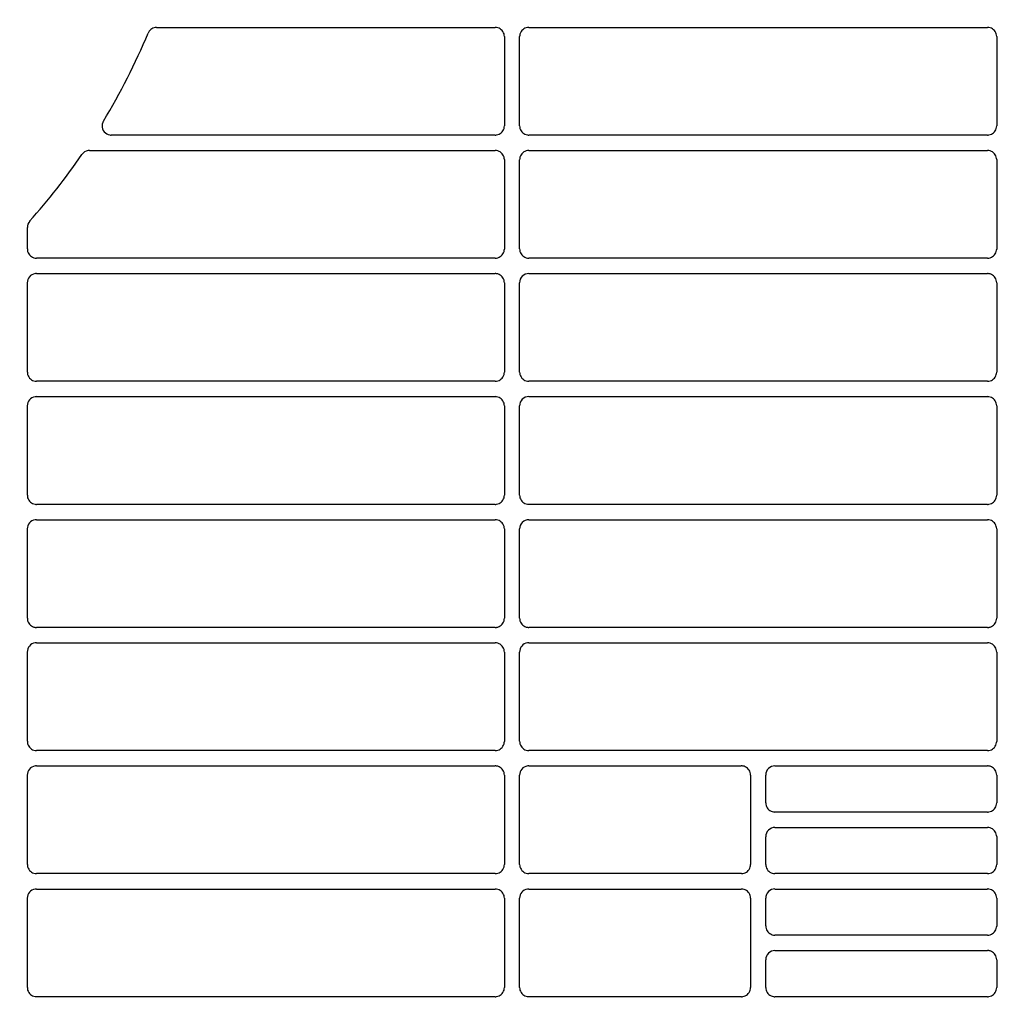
# Model space of a CAD drawing. Header units: millimetres. Extents: x -165365 to -33565, y 7406 to 103342.
# Tile 156 of 256: x -83356 to -83196, y 25181 to 25340. Entities that reach past the tile are written whole.
import ezdxf

# ---------------------------------------------------------------- set-up
doc = ezdxf.new("R2010")
doc.units = ezdxf.units.MM
doc.header["$MEASUREMENT"] = 0
doc.linetypes.add('ACAD_ISO03W100', pattern=[150, 60, -90])
doc.layers.add('DETAIL', color=5, linetype='Continuous')
doc.layers.add('ELEK CIENKIE', color=80, linetype='Continuous')

# ---------------------------------------------------------------- blocks, each defined once
blk = doc.blocks.new('A$C67C8A0BA')
at = {"layer": 'DETAIL', "color": 3, "linetype": 'Continuous'}
for p, q in [((1022.05, 329.45), (1077.06, 329.45)), ((1082.53, 329.45), (1157.06, 329.45)), ((1078.56, 327.96), (1078.56, 313.44)), ((1081.03, 313.45), (1081.03, 327.95)), ((1158.56, 327.96), (1158.56, 313.44)), ((1077.07, 311.95), (1014.68, 311.95)), ((1157.07, 311.95), (1082.53, 311.95)), ((1009.9, 308.77), (1009.91, 308.8)), ((1011.15, 309.45), (1077.06, 309.45)), ((1082.53, 309.45), (1157.06, 309.45)), ((1078.56, 307.96), (1078.56, 293.44)), ((1081.03, 293.45), (1081.03, 307.95)), ((1158.56, 307.96), (1158.56, 293.44)), ((1001.04, 293.45), (1001.04, 296.96)), ((1077.07, 291.95), (1002.53, 291.95)), ((1157.07, 291.95), (1082.53, 291.95)), ((1002.53, 289.45), (1077.06, 289.45)), ((1082.53, 289.45), (1157.06, 289.45)), ((1001.04, 273.45), (1001.04, 287.95)), ((1078.56, 287.96), (1078.56, 273.44)), ((1081.03, 273.45), (1081.03, 287.95)), ((1158.56, 287.96), (1158.56, 273.44)), ((1077.07, 271.95), (1002.53, 271.95)), ((1157.07, 271.95), (1082.53, 271.95)), ((1002.53, 269.45), (1077.06, 269.45)), ((1082.53, 269.45), (1157.06, 269.45)), ((1001.04, 253.45), (1001.04, 267.95)), ((1078.56, 267.96), (1078.56, 253.44)), ((1081.03, 253.45), (1081.03, 267.95)), ((1158.56, 267.96), (1158.56, 253.44)), ((1077.07, 251.95), (1002.53, 251.95)), ((1157.07, 251.95), (1082.53, 251.95)), ((1002.53, 249.45), (1077.06, 249.45)), ((1082.53, 249.45), (1157.06, 249.45)), ((1001.04, 233.45), (1001.04, 247.96)), ((1078.56, 247.96), (1078.56, 233.44)), ((1081.03, 233.45), (1081.03, 247.95)), ((1158.56, 247.96), (1158.56, 233.44)), ((1077.07, 231.95), (1002.53, 231.95)), ((1157.07, 231.95), (1082.53, 231.95)), ((1002.53, 229.45), (1077.06, 229.45)), ((1082.53, 229.45), (1157.06, 229.45)), ((1001.04, 213.45), (1001.04, 227.96)), ((1078.56, 227.96), (1078.56, 213.44)), ((1081.03, 213.45), (1081.03, 227.95)), ((1158.56, 227.96), (1158.56, 213.44)), ((1077.07, 211.95), (1002.53, 211.95)), ((1157.07, 211.95), (1082.53, 211.95)), ((1002.53, 209.45), (1077.06, 209.45)), ((1082.53, 209.45), (1117.06, 209.45)), ((1122.53, 209.45), (1157.06, 209.45)), ((1001.04, 193.45), (1001.04, 207.96)), ((1078.56, 207.96), (1078.56, 193.44)), ((1081.03, 193.45), (1081.03, 207.95)), ((1118.56, 207.96), (1118.56, 193.44)), ((1121.03, 203.45), (1121.03, 207.95)), ((1158.56, 207.96), (1158.56, 203.44)), ((1157.07, 201.95), (1122.52, 201.95)), ((1122.53, 199.45), (1157.06, 199.45)), ((1121.03, 193.45), (1121.03, 197.95)), ((1158.56, 197.96), (1158.56, 193.44)), ((1077.07, 191.95), (1002.53, 191.95)), ((1117.07, 191.95), (1082.53, 191.95)), ((1157.07, 191.95), (1122.52, 191.95)), ((1002.53, 189.45), (1077.06, 189.45)), ((1082.53, 189.45), (1117.06, 189.45)), ((1122.53, 189.45), (1157.06, 189.45)), ((1001.04, 173.45), (1001.04, 187.96)), ((1078.56, 187.96), (1078.56, 173.44)), ((1081.03, 173.45), (1081.03, 187.95)), ((1118.56, 187.96), (1118.56, 173.44)), ((1121.03, 183.45), (1121.03, 187.95)), ((1158.56, 187.96), (1158.56, 183.44)), ((1157.07, 181.95), (1122.52, 181.95)), ((1122.53, 179.45), (1157.06, 179.45)), ((1121.03, 173.45), (1121.03, 177.95)), ((1158.56, 177.96), (1158.56, 173.44)), ((1077.07, 171.95), (1002.53, 171.95)), ((1117.07, 171.95), (1082.52, 171.95)), ((1157.07, 171.95), (1122.52, 171.95))]:
    blk.add_line(p, q, dxfattribs=at)
for points in [[(1078.56, 327.96), (1078.54, 328.17), (1078.5, 328.38), (1078.43, 328.58), (1078.33, 328.76), (1078.2, 328.93), (1078.05, 329.08), (1077.89, 329.21), (1077.7, 329.31), (1077.5, 329.39), (1077.3, 329.43)], [(1082.3, 329.43), (1082.09, 329.39), (1081.89, 329.31), (1081.71, 329.21), (1081.54, 329.08), (1081.39, 328.93), (1081.27, 328.76), (1081.17, 328.57), (1081.09, 328.37), (1081.05, 328.16), (1081.03, 327.95)], [(1158.56, 327.96), (1158.54, 328.17), (1158.5, 328.38), (1158.43, 328.58), (1158.33, 328.76), (1158.2, 328.93), (1158.05, 329.08), (1157.88, 329.21), (1157.7, 329.31), (1157.5, 329.39), (1157.3, 329.43)], [(1013.3, 314.01), (1013.22, 313.75), (1013.19, 313.49), (1013.21, 313.22), (1013.27, 312.96), (1013.38, 312.72), (1013.53, 312.49), (1013.72, 312.3), (1013.94, 312.15), (1014.18, 312.04), (1014.44, 311.97)], [(1077.3, 311.97), (1077.51, 312.02), (1077.7, 312.09), (1077.89, 312.2), (1078.06, 312.32), (1078.2, 312.47), (1078.33, 312.64), (1078.43, 312.83), (1078.5, 313.03), (1078.54, 313.23), (1078.56, 313.44)], [(1081.03, 313.45), (1081.05, 313.24), (1081.09, 313.03), (1081.17, 312.83), (1081.27, 312.65), (1081.39, 312.48), (1081.54, 312.33), (1081.71, 312.2), (1081.89, 312.09), (1082.09, 312.02), (1082.29, 311.97)], [(1157.3, 311.97), (1157.51, 312.02), (1157.7, 312.09), (1157.89, 312.19), (1158.05, 312.32), (1158.2, 312.47), (1158.33, 312.64), (1158.43, 312.83), (1158.5, 313.02), (1158.54, 313.23), (1158.56, 313.44)], [(1078.56, 307.96), (1078.54, 308.17), (1078.5, 308.38), (1078.43, 308.58), (1078.33, 308.76), (1078.2, 308.93), (1078.05, 309.08), (1077.89, 309.21), (1077.7, 309.31), (1077.5, 309.39), (1077.3, 309.43)], [(1082.3, 309.43), (1082.09, 309.39), (1081.89, 309.31), (1081.71, 309.21), (1081.54, 309.08), (1081.39, 308.93), (1081.27, 308.76), (1081.17, 308.57), (1081.09, 308.37), (1081.05, 308.16), (1081.03, 307.95)], [(1158.56, 307.96), (1158.54, 308.17), (1158.5, 308.38), (1158.43, 308.58), (1158.33, 308.76), (1158.2, 308.93), (1158.05, 309.08), (1157.88, 309.21), (1157.7, 309.31), (1157.5, 309.39), (1157.3, 309.43)], [(1001.04, 293.45), (1001.05, 293.24), (1001.09, 293.03), (1001.17, 292.83), (1001.27, 292.65), (1001.39, 292.48), (1001.54, 292.33), (1001.71, 292.2), (1001.89, 292.09), (1002.09, 292.02), (1002.29, 291.97)], [(1077.3, 291.97), (1077.51, 292.02), (1077.7, 292.09), (1077.89, 292.2), (1078.06, 292.32), (1078.2, 292.47), (1078.33, 292.64), (1078.43, 292.83), (1078.5, 293.03), (1078.54, 293.23), (1078.56, 293.44)], [(1081.03, 293.45), (1081.05, 293.24), (1081.09, 293.03), (1081.17, 292.83), (1081.26, 292.65), (1081.39, 292.48), (1081.54, 292.33), (1081.71, 292.2), (1081.89, 292.09), (1082.09, 292.02), (1082.29, 291.97)], [(1157.3, 291.97), (1157.51, 292.02), (1157.7, 292.09), (1157.89, 292.2), (1158.05, 292.32), (1158.2, 292.47), (1158.33, 292.64), (1158.43, 292.83), (1158.5, 293.03), (1158.54, 293.23), (1158.56, 293.44)], [(1078.56, 287.96), (1078.54, 288.17), (1078.5, 288.38), (1078.43, 288.58), (1078.33, 288.76), (1078.2, 288.93), (1078.05, 289.08), (1077.89, 289.21), (1077.7, 289.31), (1077.5, 289.39), (1077.3, 289.43)], [(1158.56, 287.96), (1158.54, 288.17), (1158.5, 288.38), (1158.43, 288.58), (1158.33, 288.76), (1158.2, 288.93), (1158.05, 289.08), (1157.88, 289.21), (1157.7, 289.31), (1157.5, 289.39), (1157.3, 289.43)], [(1001.04, 273.45), (1001.05, 273.24), (1001.09, 273.03), (1001.17, 272.83), (1001.27, 272.65), (1001.39, 272.48), (1001.54, 272.33), (1001.71, 272.2), (1001.89, 272.09), (1002.09, 272.02), (1002.29, 271.97)], [(1077.3, 271.97), (1077.51, 272.02), (1077.7, 272.09), (1077.89, 272.2), (1078.06, 272.32), (1078.2, 272.47), (1078.33, 272.64), (1078.43, 272.83), (1078.5, 273.03), (1078.54, 273.23), (1078.56, 273.44)], [(1081.03, 273.45), (1081.05, 273.24), (1081.09, 273.03), (1081.17, 272.83), (1081.26, 272.65), (1081.39, 272.48), (1081.54, 272.33), (1081.71, 272.2), (1081.89, 272.09), (1082.09, 272.02), (1082.29, 271.97)], [(1157.3, 271.97), (1157.51, 272.02), (1157.7, 272.09), (1157.89, 272.2), (1158.05, 272.32), (1158.2, 272.47), (1158.33, 272.64), (1158.43, 272.83), (1158.5, 273.03), (1158.54, 273.23), (1158.56, 273.44)], [(1078.56, 267.96), (1078.54, 268.17), (1078.5, 268.38), (1078.43, 268.58), (1078.33, 268.76), (1078.2, 268.93), (1078.05, 269.08), (1077.88, 269.21), (1077.7, 269.31), (1077.5, 269.39), (1077.3, 269.43)], [(1158.56, 267.96), (1158.54, 268.17), (1158.5, 268.38), (1158.43, 268.58), (1158.33, 268.76), (1158.2, 268.93), (1158.05, 269.08), (1157.88, 269.21), (1157.7, 269.31), (1157.5, 269.39), (1157.3, 269.43)], [(1001.04, 253.45), (1001.05, 253.24), (1001.09, 253.03), (1001.17, 252.83), (1001.27, 252.65), (1001.39, 252.48), (1001.54, 252.33), (1001.71, 252.2), (1001.89, 252.09), (1002.09, 252.02), (1002.29, 251.97)], [(1077.3, 251.97), (1077.51, 252.02), (1077.7, 252.09), (1077.89, 252.2), (1078.06, 252.32), (1078.2, 252.47), (1078.33, 252.64), (1078.43, 252.83), (1078.5, 253.03), (1078.54, 253.23), (1078.56, 253.44)], [(1081.03, 253.45), (1081.05, 253.24), (1081.09, 253.03), (1081.17, 252.83), (1081.26, 252.65), (1081.39, 252.48), (1081.54, 252.33), (1081.71, 252.2), (1081.89, 252.09), (1082.09, 252.02), (1082.29, 251.97)], [(1157.3, 251.97), (1157.51, 252.02), (1157.7, 252.09), (1157.89, 252.2), (1158.05, 252.32), (1158.2, 252.47), (1158.33, 252.64), (1158.43, 252.83), (1158.5, 253.03), (1158.54, 253.23), (1158.56, 253.44)], [(1078.56, 247.96), (1078.54, 248.17), (1078.5, 248.38), (1078.43, 248.58), (1078.33, 248.76), (1078.2, 248.93), (1078.05, 249.08), (1077.88, 249.21), (1077.7, 249.31), (1077.5, 249.39), (1077.3, 249.43)], [(1158.56, 247.96), (1158.54, 248.17), (1158.5, 248.38), (1158.43, 248.58), (1158.33, 248.76), (1158.2, 248.93), (1158.05, 249.08), (1157.88, 249.21), (1157.7, 249.31), (1157.5, 249.39), (1157.3, 249.43)], [(1001.04, 233.45), (1001.05, 233.24), (1001.09, 233.03), (1001.17, 232.83), (1001.27, 232.65), (1001.39, 232.48), (1001.54, 232.33), (1001.71, 232.2), (1001.89, 232.09), (1002.09, 232.02), (1002.29, 231.97)], [(1077.3, 231.97), (1077.51, 232.02), (1077.7, 232.09), (1077.89, 232.2), (1078.06, 232.32), (1078.2, 232.47), (1078.33, 232.64), (1078.43, 232.83), (1078.5, 233.03), (1078.54, 233.23), (1078.56, 233.44)], [(1081.03, 233.45), (1081.05, 233.24), (1081.09, 233.03), (1081.17, 232.83), (1081.26, 232.65), (1081.39, 232.48), (1081.54, 232.33), (1081.71, 232.2), (1081.89, 232.09), (1082.09, 232.02), (1082.29, 231.97)], [(1157.3, 231.97), (1157.51, 232.02), (1157.7, 232.09), (1157.89, 232.2), (1158.05, 232.32), (1158.2, 232.47), (1158.33, 232.64), (1158.43, 232.83), (1158.5, 233.03), (1158.54, 233.23), (1158.56, 233.44)], [(1078.56, 227.96), (1078.54, 228.17), (1078.5, 228.38), (1078.43, 228.58), (1078.33, 228.76), (1078.2, 228.93), (1078.05, 229.08), (1077.88, 229.21), (1077.7, 229.31), (1077.5, 229.39), (1077.3, 229.43)], [(1158.56, 227.96), (1158.54, 228.17), (1158.5, 228.38), (1158.43, 228.58), (1158.33, 228.76), (1158.2, 228.93), (1158.05, 229.08), (1157.88, 229.21), (1157.7, 229.31), (1157.5, 229.39), (1157.3, 229.43)], [(1001.04, 213.45), (1001.05, 213.24), (1001.09, 213.03), (1001.17, 212.83), (1001.27, 212.65), (1001.39, 212.48), (1001.54, 212.33), (1001.71, 212.2), (1001.89, 212.09), (1002.09, 212.02), (1002.29, 211.97)], [(1077.3, 211.97), (1077.51, 212.02), (1077.7, 212.09), (1077.89, 212.2), (1078.06, 212.32), (1078.2, 212.47), (1078.33, 212.64), (1078.43, 212.83), (1078.5, 213.03), (1078.54, 213.23), (1078.56, 213.44)], [(1081.03, 213.45), (1081.05, 213.24), (1081.09, 213.03), (1081.17, 212.83), (1081.26, 212.65), (1081.39, 212.48), (1081.54, 212.33), (1081.71, 212.2), (1081.89, 212.09), (1082.09, 212.02), (1082.29, 211.97)], [(1157.3, 211.97), (1157.51, 212.02), (1157.7, 212.09), (1157.89, 212.2), (1158.05, 212.32), (1158.2, 212.47), (1158.33, 212.64), (1158.43, 212.83), (1158.5, 213.03), (1158.54, 213.23), (1158.56, 213.44)], [(1078.56, 207.96), (1078.54, 208.17), (1078.5, 208.38), (1078.43, 208.58), (1078.33, 208.76), (1078.2, 208.93), (1078.05, 209.08), (1077.88, 209.21), (1077.7, 209.31), (1077.5, 209.39), (1077.3, 209.43)], [(1118.56, 207.96), (1118.54, 208.17), (1118.5, 208.38), (1118.43, 208.58), (1118.33, 208.76), (1118.2, 208.93), (1118.05, 209.08), (1117.88, 209.21), (1117.7, 209.31), (1117.5, 209.39), (1117.3, 209.43)], [(1158.56, 207.96), (1158.54, 208.17), (1158.5, 208.38), (1158.43, 208.58), (1158.33, 208.76), (1158.2, 208.93), (1158.05, 209.08), (1157.88, 209.21), (1157.7, 209.31), (1157.5, 209.39), (1157.3, 209.43)], [(1121.03, 203.45), (1121.05, 203.24), (1121.09, 203.04), (1121.16, 202.84), (1121.26, 202.65), (1121.39, 202.48), (1121.54, 202.33), (1121.7, 202.2), (1121.89, 202.1), (1122.09, 202.02), (1122.29, 201.97)], [(1157.3, 201.97), (1157.51, 202.02), (1157.7, 202.09), (1157.89, 202.2), (1158.05, 202.32), (1158.2, 202.47), (1158.33, 202.64), (1158.43, 202.83), (1158.5, 203.03), (1158.54, 203.23), (1158.56, 203.44)], [(1158.56, 197.96), (1158.54, 198.17), (1158.5, 198.38), (1158.43, 198.58), (1158.33, 198.76), (1158.2, 198.93), (1158.05, 199.08), (1157.88, 199.21), (1157.7, 199.31), (1157.5, 199.39), (1157.3, 199.43)], [(1001.04, 193.45), (1001.05, 193.24), (1001.09, 193.03), (1001.17, 192.83), (1001.27, 192.65), (1001.39, 192.48), (1001.54, 192.33), (1001.71, 192.2), (1001.89, 192.09), (1002.09, 192.02), (1002.29, 191.97)], [(1077.3, 191.97), (1077.51, 192.02), (1077.7, 192.09), (1077.89, 192.2), (1078.06, 192.32), (1078.2, 192.47), (1078.33, 192.64), (1078.43, 192.83), (1078.5, 193.03), (1078.54, 193.23), (1078.56, 193.44)], [(1081.03, 193.45), (1081.05, 193.24), (1081.09, 193.03), (1081.17, 192.83), (1081.26, 192.65), (1081.39, 192.48), (1081.54, 192.33), (1081.71, 192.2), (1081.89, 192.09), (1082.09, 192.02), (1082.29, 191.97)], [(1117.3, 191.97), (1117.51, 192.02), (1117.7, 192.09), (1117.89, 192.2), (1118.06, 192.32), (1118.2, 192.47), (1118.33, 192.64), (1118.43, 192.83), (1118.5, 193.03), (1118.54, 193.23), (1118.56, 193.44)], [(1121.03, 193.45), (1121.05, 193.24), (1121.09, 193.03), (1121.16, 192.84), (1121.26, 192.65), (1121.39, 192.48), (1121.54, 192.33), (1121.7, 192.2), (1121.89, 192.09), (1122.09, 192.02), (1122.29, 191.97)], [(1157.3, 191.97), (1157.51, 192.02), (1157.7, 192.09), (1157.89, 192.2), (1158.05, 192.32), (1158.2, 192.47), (1158.33, 192.64), (1158.43, 192.83), (1158.5, 193.03), (1158.54, 193.23), (1158.56, 193.44)], [(1078.56, 187.96), (1078.54, 188.17), (1078.5, 188.38), (1078.43, 188.58), (1078.33, 188.76), (1078.2, 188.93), (1078.05, 189.08), (1077.88, 189.21), (1077.7, 189.31), (1077.5, 189.39), (1077.3, 189.43)], [(1118.56, 187.96), (1118.54, 188.17), (1118.5, 188.38), (1118.43, 188.58), (1118.33, 188.76), (1118.2, 188.93), (1118.05, 189.08), (1117.88, 189.21), (1117.7, 189.31), (1117.5, 189.39), (1117.3, 189.43)], [(1158.56, 187.96), (1158.54, 188.17), (1158.5, 188.38), (1158.43, 188.58), (1158.33, 188.76), (1158.2, 188.93), (1158.05, 189.08), (1157.88, 189.21), (1157.7, 189.31), (1157.5, 189.39), (1157.3, 189.43)], [(1121.03, 183.45), (1121.05, 183.24), (1121.09, 183.04), (1121.16, 182.84), (1121.26, 182.65), (1121.39, 182.48), (1121.54, 182.33), (1121.7, 182.2), (1121.89, 182.1), (1122.09, 182.02), (1122.29, 181.97)], [(1157.3, 181.97), (1157.51, 182.02), (1157.7, 182.09), (1157.89, 182.2), (1158.05, 182.32), (1158.2, 182.47), (1158.33, 182.64), (1158.43, 182.83), (1158.5, 183.03), (1158.54, 183.23), (1158.56, 183.44)], [(1158.56, 177.96), (1158.54, 178.17), (1158.5, 178.38), (1158.43, 178.58), (1158.33, 178.76), (1158.2, 178.93), (1158.05, 179.08), (1157.88, 179.21), (1157.7, 179.31), (1157.5, 179.39), (1157.3, 179.43)], [(1001.04, 173.45), (1001.05, 173.24), (1001.09, 173.03), (1001.17, 172.83), (1001.27, 172.65), (1001.39, 172.48), (1001.54, 172.33), (1001.71, 172.2), (1001.89, 172.09), (1002.09, 172.02), (1002.29, 171.97)], [(1077.3, 171.97), (1077.51, 172.02), (1077.7, 172.09), (1077.89, 172.2), (1078.06, 172.32), (1078.2, 172.47), (1078.33, 172.64), (1078.43, 172.83), (1078.5, 173.03), (1078.54, 173.23), (1078.56, 173.44)], [(1081.03, 173.45), (1081.05, 173.24), (1081.09, 173.03), (1081.17, 172.83), (1081.26, 172.65), (1081.39, 172.48), (1081.54, 172.33), (1081.71, 172.2), (1081.89, 172.09), (1082.09, 172.02), (1082.29, 171.97)], [(1117.3, 171.97), (1117.51, 172.02), (1117.7, 172.09), (1117.89, 172.2), (1118.06, 172.32), (1118.2, 172.47), (1118.33, 172.64), (1118.43, 172.83), (1118.5, 173.03), (1118.54, 173.23), (1118.56, 173.44)], [(1121.03, 173.45), (1121.05, 173.24), (1121.09, 173.03), (1121.16, 172.84), (1121.26, 172.65), (1121.39, 172.48), (1121.54, 172.33), (1121.7, 172.2), (1121.89, 172.09), (1122.09, 172.02), (1122.29, 171.97)], [(1157.3, 171.97), (1157.51, 172.02), (1157.7, 172.09), (1157.89, 172.2), (1158.05, 172.32), (1158.2, 172.47), (1158.33, 172.64), (1158.43, 172.83), (1158.5, 173.03), (1158.54, 173.23), (1158.56, 173.44)]]:
    blk.add_lwpolyline(points, dxfattribs=at)
for centre, radius, start, end in [((919.72, 370.74), 109.41, 328.9035, 337.3076), ((1022.05, 327.95), 1.5, 98.4542, 157.3523), ((1022.05, 327.95), 1.5, 90.0069, 98.4045), ((1077.06, 327.94), 1.51, 81.0685, 89.9978), ((1082.53, 327.95), 1.5, 90.0023, 98.9636), ((1157.06, 327.94), 1.51, 81.0715, 89.9978), ((1014.71, 313.44), 1.52, 156.3031, 158.1324), ((1014.72, 313.44), 1.53, 148.9092, 156.3016), ((1014.68, 313.46), 1.5, 260.7359, 269.9945), ((1077.07, 313.46), 1.51, 270.0019, 278.9348), ((1082.53, 313.45), 1.5, 261.0342, 269.998), ((1157.07, 313.46), 1.51, 270.0019, 278.9319), ((1011.15, 307.95), 1.5, 99.2799, 145.548), ((1011.15, 307.95), 1.5, 90.0096, 99.242), ((1077.06, 307.94), 1.51, 81.0689, 89.9977), ((1082.53, 307.95), 1.5, 90.0023, 98.9633), ((1157.06, 307.94), 1.51, 81.0719, 89.9978), ((919.72, 370.74), 109.41, 318.3027, 325.5049), ((1002.54, 296.96), 1.5, 138.2836, 179.9781), ((1002.53, 293.45), 1.5, 261.0394, 269.9981), ((1077.07, 293.46), 1.51, 270.0019, 278.935), ((1082.53, 293.45), 1.49, 261.0341, 269.9981), ((1157.07, 293.46), 1.51, 270.0019, 278.9322), ((1002.53, 287.96), 1.5, 98.9627, 180.0673), ((1002.53, 287.95), 1.5, 90.0024, 98.9575), ((1077.06, 287.94), 1.51, 81.0693, 89.9977), ((1082.53, 287.96), 1.5, 90.0024, 180.0761), ((1157.06, 287.94), 1.51, 81.0723, 89.9977), ((1002.53, 273.45), 1.5, 261.0393, 269.9981), ((1077.07, 273.46), 1.51, 270.0019, 278.9352), ((1082.53, 273.45), 1.49, 261.034, 269.9981), ((1157.07, 273.46), 1.51, 270.0018, 278.9324), ((1002.53, 267.96), 1.5, 98.9583, 180.061), ((1002.53, 267.95), 1.5, 90.0024, 98.9572), ((1077.06, 267.94), 1.51, 81.0697, 89.9977), ((1082.53, 267.96), 1.5, 90.0024, 180.0698), ((1157.06, 267.94), 1.51, 81.0727, 89.9977), ((1002.53, 253.45), 1.5, 261.0392, 269.9981), ((1077.07, 253.46), 1.51, 270.0018, 278.9354), ((1082.53, 253.45), 1.49, 261.0339, 269.9981), ((1157.07, 253.46), 1.51, 270.0018, 278.9327), ((1002.53, 247.96), 1.5, 98.9539, 180.0547), ((1002.53, 247.95), 1.5, 90.0024, 98.9568), ((1077.06, 247.94), 1.51, 81.0701, 89.9976), ((1082.53, 247.96), 1.5, 90.0024, 180.0634), ((1157.06, 247.94), 1.51, 81.0731, 89.9977), ((1002.53, 233.45), 1.5, 261.0391, 269.9981), ((1077.07, 233.46), 1.51, 270.0018, 278.9356), ((1082.53, 233.45), 1.49, 261.0338, 269.9982), ((1157.07, 233.46), 1.51, 270.0018, 278.9328), ((1002.53, 227.96), 1.5, 98.9494, 180.0484), ((1002.53, 227.95), 1.5, 90.0025, 98.9564), ((1077.06, 227.94), 1.51, 81.0705, 89.9976), ((1082.53, 227.96), 1.5, 98.9765, 180.0571), ((1082.53, 227.95), 1.5, 90.0025, 98.9621), ((1157.06, 227.94), 1.51, 81.0735, 89.9977), ((1002.53, 213.45), 1.5, 261.0391, 269.9982), ((1077.07, 213.46), 1.51, 270.0018, 278.9357), ((1082.53, 213.45), 1.49, 261.0337, 269.9982), ((1157.07, 213.46), 1.51, 270.0018, 278.933), ((1002.53, 207.96), 1.5, 98.945, 180.0421), ((1002.53, 207.95), 1.5, 90.0025, 98.9561), ((1077.06, 207.94), 1.51, 81.071, 89.9976), ((1082.53, 207.96), 1.5, 98.9721, 180.0508), ((1082.53, 207.95), 1.5, 90.0025, 98.9617), ((1117.06, 207.94), 1.51, 81.0734, 89.9976), ((1122.53, 207.96), 1.5, 90.0025, 180.0551), ((1157.06, 207.94), 1.51, 81.074, 89.9976), ((1122.52, 203.45), 1.49, 261.0299, 269.9971), ((1157.07, 203.46), 1.51, 270.0007, 278.9321), ((1122.53, 197.95), 1.5, 90.0036, 180.0519), ((1157.06, 197.94), 1.51, 81.0752, 89.9987), ((1002.53, 193.45), 1.5, 261.0391, 269.9982), ((1077.07, 193.46), 1.51, 270.0018, 278.9358), ((1082.53, 193.45), 1.49, 261.0337, 269.9982), ((1117.07, 193.46), 1.51, 270.0018, 278.9335), ((1122.52, 193.44), 1.49, 261.0318, 269.9982), ((1157.07, 193.46), 1.51, 270.0017, 278.9332), ((1002.53, 187.96), 1.5, 98.9405, 180.0357), ((1002.53, 187.95), 1.5, 90.0025, 98.9557), ((1077.06, 187.94), 1.51, 81.0715, 89.9976), ((1082.53, 187.96), 1.5, 98.9676, 180.0445), ((1082.53, 187.95), 1.5, 90.0025, 98.9613), ((1117.06, 187.94), 1.51, 81.0739, 89.9976), ((1122.53, 187.96), 1.5, 90.0025, 180.0488), ((1157.06, 187.94), 1.52, 81.0744, 89.9976), ((1122.52, 183.45), 1.49, 261.0299, 269.9971), ((1157.07, 183.46), 1.51, 270.0006, 278.9323), ((1122.53, 177.95), 1.5, 90.0036, 180.0456), ((1157.06, 177.94), 1.52, 81.0757, 89.9987), ((1002.53, 173.45), 1.49, 261.039, 269.9982), ((1077.07, 173.46), 1.51, 270.0017, 278.936), ((1082.52, 173.45), 1.49, 261.0337, 269.9982), ((1117.07, 173.46), 1.51, 270.0017, 278.9337), ((1122.52, 173.44), 1.49, 261.0318, 269.9982), ((1157.07, 173.46), 1.51, 270.0017, 278.9333)]:
    blk.add_arc(centre, radius, start, end, dxfattribs=at)

msp = doc.modelspace()

# ---------------------------------------------------------------- linework, layer by layer
at = {"layer": 'ELEK CIENKIE', "color": 80, "linetype": 'ACAD_ISO03W100', "ltscale": 3}
msp.add_circle((-80405, 26479.5), 4350, dxfattribs=at)

# ---------------------------------------------------------------- block references
msp.add_blockref('A$C67C8A0BA', (-84355.52448, 25009.39228))

doc.saveas('drawing.dxf')
